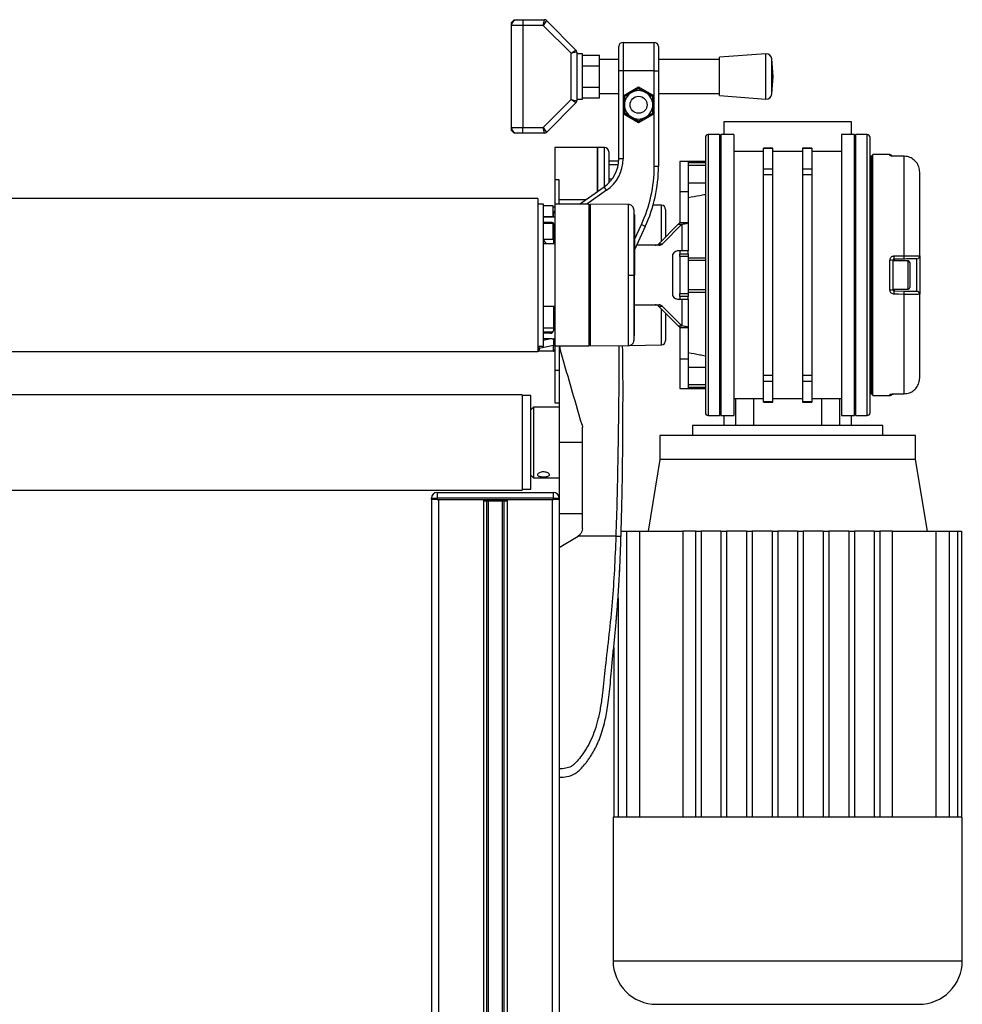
# Model space of a CAD drawing. Header units: millimetres. Extents: x 0 to 420, y 0 to 297.
# Tile 79 of 80: x 310 to 331, y 219 to 241. Entities that reach past the tile are written whole.
import ezdxf

# ---------------------------------------------------------------- set-up
doc = ezdxf.new("R2010")
doc.units = ezdxf.units.MM

msp = doc.modelspace()

# ---------------------------------------------------------------- linework, layer by layer
at = {"color": 7, "linetype": 'Continuous', "lineweight": 25}
for p, q in [((321.11101, 241.19045), (321.17384, 241.25328)), ((321.11101, 241.12763), (321.11101, 241.19045)), ((321.36231, 241.12763), (321.11101, 241.12763)), ((321.11101, 238.86596), (321.11101, 241.12763)), ((321.17384, 241.25328), (321.23666, 241.25328)), ((321.23666, 241.25328), (321.36231, 241.25328)), ((321.36231, 241.25328), (321.36231, 241.12763)), ((321.36231, 241.25328), (321.83888, 241.25328)), ((321.36231, 241.12763), (321.36231, 238.86596)), ((321.81286, 241.12763), (321.36231, 241.12763)), ((321.81286, 241.12763), (321.83888, 241.25328)), ((321.8833, 241.23487), (321.81286, 241.12763)), ((322.43032, 240.51016), (321.81286, 241.12763)), ((321.8833, 241.23487), (322.53757, 240.58061)), ((323.57935, 240.75068), (323.57935, 240.12244)), ((323.57935, 240.75068), (324.27042, 240.75068)), ((324.27042, 240.12244), (324.27042, 240.75068)), ((322.43032, 240.51016), (322.53757, 240.58061)), ((322.55597, 240.53619), (322.43032, 240.51016)), ((322.43032, 239.48342), (322.43032, 240.51016)), ((322.55597, 240.53619), (322.55597, 239.4574)), ((322.68162, 240.49939), (322.55597, 240.49939)), ((322.68162, 239.99679), (322.68162, 240.49939)), ((322.68162, 240.46832), (323.05856, 240.46832)), ((323.05856, 240.23256), (323.05856, 240.46832)), ((323.48512, 240.12244), (323.48512, 240.65645)), ((324.36465, 240.65645), (324.36465, 240.12244)), ((326.74015, 240.49939), (325.71085, 240.42086)), ((326.74015, 239.4942), (326.74015, 240.49939)), ((323.48512, 240.37374), (323.05856, 240.37374)), ((325.71085, 240.37374), (324.36465, 240.37374)), ((325.71085, 239.57273), (325.71085, 240.42086)), ((326.90451, 239.99679), (326.87499, 240.38366)), ((326.87499, 239.60992), (326.87499, 240.38366)), ((322.68162, 240.23256), (323.05856, 240.23256)), ((323.05856, 239.76103), (323.05856, 240.23256)), ((323.48512, 238.17182), (323.48512, 240.12244)), ((323.57935, 240.12244), (323.48512, 240.12244)), ((324.27042, 240.12244), (323.57935, 240.12244)), ((323.57935, 240.12244), (323.57935, 239.56804)), ((324.27042, 240.12244), (324.36465, 240.12244)), ((324.27042, 239.56804), (324.27042, 240.12244)), ((324.36465, 240.12244), (324.36465, 238.003)), ((322.68162, 239.4942), (322.68162, 239.99679)), ((326.87499, 239.60992), (326.90451, 239.99679)), ((322.68162, 239.76103), (323.05856, 239.76103)), ((323.05856, 239.52526), (323.05856, 239.76103)), ((323.05856, 239.61985), (323.48512, 239.61985)), ((323.57935, 239.56804), (323.92489, 239.76754)), ((323.92489, 239.73127), (323.61076, 239.54991)), ((323.61076, 239.54991), (323.76782, 239.64059)), ((323.76782, 239.64059), (323.92489, 239.73127)), ((323.92489, 239.76754), (323.92489, 239.73127)), ((323.92489, 239.76754), (324.27042, 239.56804)), ((324.23901, 239.54991), (323.92489, 239.73127)), ((324.36465, 239.61985), (325.71085, 239.61985)), ((321.81286, 238.86596), (322.43032, 239.48342)), ((322.53757, 239.41297), (321.8833, 238.75871)), ((322.53757, 239.41297), (322.43032, 239.48342)), ((322.43032, 239.48342), (322.55597, 239.4574)), ((322.55597, 239.4942), (322.68162, 239.4942)), ((322.68162, 239.52526), (323.05856, 239.52526)), ((323.57935, 239.56804), (323.61076, 239.54991)), ((323.57935, 239.56804), (323.57935, 239.16906)), ((323.61076, 239.36855), (323.61076, 239.54991)), ((323.61076, 239.54991), (323.61076, 239.18719)), ((323.61076, 239.18719), (323.61076, 239.36855)), ((324.27042, 239.56804), (324.23901, 239.54991)), ((324.23901, 239.54991), (324.23901, 239.36855)), ((324.23901, 239.18719), (324.23901, 239.54991)), ((324.23901, 239.36855), (324.23901, 239.18719)), ((324.27042, 239.16906), (324.27042, 239.56804)), ((325.71085, 239.57273), (326.74015, 239.4942)), ((323.61076, 239.18719), (323.57935, 239.16906)), ((323.57935, 239.16906), (323.57935, 238.17182)), ((323.92489, 238.96956), (323.57935, 239.16906)), ((323.61076, 239.18719), (323.92489, 239.00583)), ((323.92489, 239.00583), (324.23901, 239.18719)), ((324.27042, 239.16906), (323.92489, 238.96956)), ((324.23901, 239.18719), (324.08195, 239.09651)), ((324.23901, 239.18719), (324.27042, 239.16906)), ((324.27042, 238.003), (324.27042, 239.16906)), ((324.08195, 239.09651), (323.92489, 239.00583)), ((323.92489, 239.00583), (323.92489, 238.96956)), ((325.80992, 238.99161), (325.80992, 238.7089)), ((328.63701, 238.99161), (325.80992, 238.99161)), ((328.63701, 238.7089), (328.63701, 238.99161)), ((321.11101, 238.86596), (321.36231, 238.86596)), ((321.11101, 238.80313), (321.11101, 238.86596)), ((321.17384, 238.74031), (321.11101, 238.80313)), ((321.23666, 238.74031), (321.17384, 238.74031)), ((321.36231, 238.74031), (321.23666, 238.74031)), ((321.36231, 238.74031), (321.36231, 238.86596)), ((321.36231, 238.86596), (321.81286, 238.86596)), ((321.83888, 238.74031), (321.36231, 238.74031)), ((321.83888, 238.74031), (321.81286, 238.86596)), ((321.81286, 238.86596), (321.8833, 238.75871)), ((325.40156, 238.64607), (325.40156, 232.55213)), ((325.71568, 238.7089), (325.46438, 238.7089)), ((325.46438, 238.7089), (325.46438, 232.4893)), ((325.74709, 238.67748), (325.71568, 238.7089)), ((325.71568, 238.7089), (325.71568, 232.4893)), ((326.0298, 238.7089), (325.74709, 238.7089)), ((325.74709, 238.7089), (325.74709, 232.4893)), ((326.0298, 238.7089), (326.0298, 232.4893)), ((328.69983, 238.7089), (328.41712, 238.7089)), ((328.41712, 238.7089), (328.41712, 232.4893)), ((328.73124, 238.7089), (328.69983, 238.67748)), ((328.69983, 232.4893), (328.69983, 238.7089)), ((328.98254, 238.7089), (328.73124, 238.7089)), ((328.73124, 232.4893), (328.73124, 238.7089)), ((328.98254, 232.4893), (328.98254, 238.7089)), ((329.04536, 232.55213), (329.04536, 238.64607)), ((323.01393, 238.42619), (322.07157, 238.42619)), ((322.07157, 238.42619), (322.07157, 237.70629)), ((323.01393, 238.42619), (323.01393, 237.44945)), ((323.17295, 238.42342), (323.01424, 238.42619)), ((323.01424, 237.44966), (323.01424, 238.42619)), ((323.17295, 237.56089), (323.17295, 238.42342)), ((323.26554, 238.3292), (323.26554, 237.63998)), ((326.69134, 238.33195), (326.0298, 238.33195)), ((326.89238, 238.41032), (326.69134, 238.41032)), ((326.69134, 238.40685), (326.69134, 238.41032)), ((326.69134, 238.40685), (326.89238, 238.40685)), ((326.69134, 237.94672), (326.69134, 238.40685)), ((326.89238, 238.40685), (326.89238, 238.41032)), ((326.89238, 237.94672), (326.89238, 238.40685)), ((327.55455, 238.33195), (326.89238, 238.33195)), ((327.75558, 238.41032), (327.55455, 238.41032)), ((327.55455, 238.41032), (327.55455, 238.40685)), ((327.55455, 238.40685), (327.75558, 238.40685)), ((327.55455, 238.40685), (327.55455, 237.94672)), ((327.75558, 238.41032), (327.75558, 238.40685)), ((327.75558, 238.40685), (327.75558, 237.94672)), ((328.41712, 238.33195), (327.75558, 238.33195)), ((323.4832, 238.1181), (323.26554, 238.1181)), ((323.57935, 238.17182), (323.48512, 238.17182)), ((325.02462, 238.11207), (324.83614, 238.11207)), ((324.83614, 238.11207), (324.83614, 237.45185)), ((325.40156, 238.11207), (325.02462, 238.11207)), ((325.02462, 238.11207), (325.02462, 238.09133)), ((325.02462, 238.11207), (325.02462, 237.45185)), ((325.02462, 238.09133), (325.40156, 238.09133)), ((329.07678, 238.11207), (329.04536, 238.11207)), ((329.04536, 238.09133), (329.07678, 238.09133)), ((329.10819, 238.23771), (329.07678, 238.23771)), ((329.07678, 232.96048), (329.07678, 238.23771)), ((329.48568, 238.26556), (329.10819, 238.26885)), ((329.10819, 232.92935), (329.10819, 238.26885)), ((329.48568, 238.24535), (329.48568, 238.26556)), ((329.57827, 238.23079), (329.57846, 238.23158)), ((329.80258, 238.22849), (329.57859, 238.2311)), ((329.80227, 236.02728), (329.80227, 238.22816)), ((323.01424, 237.98642), (323.01393, 237.98642)), ((323.47401, 238.04289), (323.26554, 238.04289)), ((324.36465, 238.003), (324.27042, 238.003)), ((325.02462, 238.02902), (325.40156, 238.02902)), ((326.89238, 237.94672), (326.69134, 237.94672)), ((326.69134, 237.82454), (326.69134, 237.94672)), ((326.89238, 237.82454), (326.89238, 237.94672)), ((327.75558, 237.94672), (327.55455, 237.94672)), ((327.55455, 237.94672), (327.55455, 237.82454)), ((327.75558, 237.94672), (327.75558, 237.82454)), ((329.04536, 238.02902), (329.07678, 238.02902)), ((330.14479, 236.02208), (330.14479, 237.87836)), ((322.16581, 237.70629), (322.07157, 237.70629)), ((322.07157, 237.70629), (322.07157, 237.1697)), ((322.16581, 237.26965), (322.16581, 237.70629)), ((323.33676, 237.72273), (323.26554, 237.72273)), ((325.02462, 237.64089), (325.40156, 237.64089)), ((326.69134, 237.82454), (326.89238, 237.82454)), ((326.69134, 233.37366), (326.69134, 237.82454)), ((326.89238, 233.37366), (326.89238, 237.82454)), ((327.55455, 237.82454), (327.75558, 237.82454)), ((327.55455, 237.82454), (327.55455, 233.37366)), ((327.75558, 237.82454), (327.75558, 233.37366)), ((329.07678, 237.64089), (329.04536, 237.64089)), ((322.61442, 237.1697), (323.16364, 237.55427)), ((323.21769, 237.47708), (322.77872, 237.1697)), ((323.01393, 237.60947), (323.01424, 237.60947)), ((323.21769, 237.47708), (323.16364, 237.55427)), ((324.83614, 237.45185), (325.02462, 237.45185)), ((324.83614, 237.45185), (324.83614, 236.7624)), ((325.02462, 237.45185), (325.02462, 236.7624)), ((321.69463, 237.29535), (296.56495, 237.29535)), ((321.69463, 237.29535), (321.69463, 233.90285)), ((322.16581, 237.1697), (322.16581, 237.26965)), ((322.16581, 237.26965), (322.75716, 237.26965)), ((329.07678, 237.37977), (329.04536, 237.38569)), ((321.82028, 237.1697), (321.69463, 237.1697)), ((321.82028, 235.5991), (321.82028, 237.1697)), ((321.82028, 237.13829), (322.02445, 237.13829)), ((322.02445, 237.13829), (322.02445, 236.88699)), ((322.02445, 237.01182), (322.03961, 237.01209)), ((322.03961, 236.98068), (322.02445, 236.98041)), ((322.03961, 236.98068), (322.07157, 236.98068)), ((322.03961, 236.89386), (322.03961, 236.98068)), ((322.82546, 237.1697), (322.07157, 237.1697)), ((322.07157, 237.1697), (322.07157, 234.02849)), ((322.82546, 237.1697), (322.82546, 234.02849)), ((322.85687, 237.13884), (322.82546, 237.13829)), ((323.69823, 237.16209), (322.85687, 237.16943)), ((322.85687, 234.02877), (322.85687, 237.16943)), ((324.42943, 237.145), (324.24611, 237.1482)), ((324.42943, 236.35119), (324.42943, 237.145)), ((324.52202, 237.05078), (324.52202, 236.4448)), ((322.02445, 236.88699), (321.82028, 236.88699)), ((321.82028, 236.88699), (322.00875, 236.88699)), ((322.01503, 236.76135), (321.82028, 236.76135)), ((321.82028, 236.74878), (322.02445, 236.74878)), ((322.02445, 236.74878), (322.02445, 236.3844)), ((322.03961, 236.89386), (322.04345, 236.87995)), ((324.83614, 236.7624), (325.02462, 236.7624)), ((325.02462, 236.7624), (325.02462, 236.1331)), ((322.04644, 236.31529), (322.04644, 236.72993)), ((323.83065, 236.38441), (323.98494, 236.71529)), ((324.07035, 236.67546), (323.83065, 236.16143)), ((324.07035, 236.67546), (323.98494, 236.71529)), ((324.79987, 236.72572), (324.37066, 236.29176)), ((324.87952, 236.72572), (324.45031, 236.29176)), ((324.79987, 236.72572), (324.87952, 236.72572)), ((324.87952, 236.72572), (324.87952, 236.1331)), ((322.02445, 236.3844), (321.82028, 236.3844)), ((322.07157, 236.29017), (321.82028, 236.29017)), ((324.37337, 236.25875), (323.87603, 236.25875)), ((324.37066, 236.29176), (324.45031, 236.29176)), ((324.87952, 236.1331), (324.78479, 236.1331)), ((324.83614, 236.1331), (324.83614, 236.07028)), ((325.02462, 236.1331), (324.87952, 236.1331)), ((325.02462, 236.07028), (325.02462, 236.1331)), ((324.67091, 236.00746), (324.67091, 235.19074)), ((324.83614, 236.07028), (325.02462, 236.07028)), ((324.83614, 236.00746), (324.83614, 236.07028)), ((325.02462, 236.00746), (324.83614, 236.00746)), ((324.83614, 236.00746), (324.83614, 235.19074)), ((325.02462, 236.07028), (325.02462, 236.00746)), ((325.02462, 236.00746), (325.02462, 235.19074)), ((325.40156, 235.97604), (325.02462, 235.97604)), ((325.40156, 235.92127), (325.02462, 235.92127)), ((329.07678, 235.97604), (329.04536, 235.97604)), ((329.07678, 235.92127), (329.04536, 235.92127)), ((329.48568, 235.27143), (329.48568, 235.92677)), ((329.54796, 235.91905), (329.54796, 235.27915)), ((329.88721, 235.91323), (329.54796, 235.91323)), ((329.80282, 235.95437), (329.57882, 235.95046)), ((329.57882, 235.95046), (329.57882, 235.91323)), ((329.88721, 235.28497), (329.88721, 235.91323)), ((330.08306, 235.23894), (330.08306, 235.95926)), ((330.14479, 236.02208), (330.14479, 235.17612)), ((329.9249, 235.87553), (329.9249, 235.32267)), ((321.82028, 234.02849), (321.82028, 235.5991)), ((323.82201, 235.5991), (323.83065, 235.5991)), ((325.02462, 235.27692), (325.40156, 235.27692)), ((325.02462, 235.22215), (325.40156, 235.22215)), ((329.04536, 235.27692), (329.07678, 235.27692)), ((329.04536, 235.22215), (329.07678, 235.22215)), ((329.54796, 235.28497), (329.88721, 235.28497)), ((329.57882, 235.28497), (329.57882, 235.24774)), ((329.57882, 235.24774), (329.80282, 235.24383)), ((324.78479, 235.06509), (324.87952, 235.06509)), ((324.83614, 235.19074), (325.02462, 235.19074)), ((324.83614, 235.12792), (324.83614, 235.19074)), ((325.02462, 235.12792), (324.83614, 235.12792)), ((324.83614, 235.12792), (324.83614, 235.06509)), ((324.87952, 235.06509), (324.87952, 234.47247)), ((324.87952, 235.06509), (325.02462, 235.06509)), ((325.02462, 235.19074), (325.02462, 235.12792)), ((325.02462, 235.06509), (325.02462, 235.12792)), ((325.02462, 235.06509), (325.02462, 234.4358)), ((329.80227, 232.97004), (329.80227, 235.17092)), ((330.14479, 233.31984), (330.14479, 235.17612)), ((321.82028, 234.90803), (322.07157, 234.90803)), ((322.04016, 234.90803), (322.04016, 234.37403)), ((323.83065, 234.93945), (324.37337, 234.93945)), ((324.45031, 234.90643), (324.37066, 234.90643)), ((324.37066, 234.90643), (324.79987, 234.47247)), ((324.42943, 234.0532), (324.42943, 234.84701)), ((324.45031, 234.90643), (324.87952, 234.47247)), ((324.52202, 234.75339), (324.52202, 234.14742)), ((321.82028, 234.43138), (322.04016, 234.42946)), ((324.79987, 234.47247), (324.87952, 234.47247)), ((324.83614, 234.4358), (325.02462, 234.4358)), ((324.83614, 234.4358), (324.83614, 233.74635)), ((325.02462, 234.4358), (325.02462, 233.74635)), ((322.02684, 234.33535), (321.82028, 234.33715)), ((321.9878, 234.31208), (321.82028, 234.31647)), ((321.97734, 234.3112), (321.82028, 234.3112)), ((322.00875, 234.18556), (321.82028, 234.18556)), ((321.82028, 234.159), (321.94755, 234.18556)), ((322.01488, 234.32365), (322.01448, 234.32389)), ((321.69463, 234.02849), (321.82028, 234.02849)), ((321.70947, 233.92358), (321.69463, 233.92395)), ((322.03961, 233.91567), (321.69463, 233.92169)), ((321.72414, 234.02849), (321.7254, 234.02104)), ((322.04126, 234.0423), (321.72494, 233.97629)), ((321.72494, 233.97629), (321.72494, 233.96541)), ((322.03961, 233.91733), (322.04126, 233.91735)), ((322.04126, 233.91735), (322.04126, 234.0423)), ((322.82546, 234.02849), (322.07157, 234.02849)), ((322.07157, 234.02849), (322.07157, 233.49191)), ((322.16581, 234.02849), (322.16581, 231.89247)), ((322.17215, 234.02849), (322.17824, 233.98563)), ((322.82546, 234.05991), (322.85687, 234.05936)), ((322.85687, 234.02877), (323.69822, 234.03611)), ((323.7215, 234.04084), (324.42943, 234.0532)), ((321.69463, 233.90285), (296.56495, 233.90285)), ((324.83614, 233.74635), (325.02462, 233.74635)), ((324.83614, 233.74635), (324.83614, 233.08613)), ((325.02462, 233.74635), (325.02462, 233.08613)), ((329.07678, 233.81843), (329.04536, 233.81251)), ((322.07157, 233.49191), (322.07157, 232.77201)), ((322.07157, 233.49191), (322.16581, 233.49191)), ((325.02462, 233.55731), (325.40156, 233.55731)), ((329.07678, 233.55731), (329.04536, 233.55731)), ((326.89238, 233.37366), (326.69134, 233.37366)), ((326.69134, 233.25148), (326.69134, 233.37366)), ((326.89238, 233.25148), (326.89238, 233.37366)), ((327.75558, 233.37366), (327.55455, 233.37366)), ((327.55455, 233.37366), (327.55455, 233.25148)), ((327.75558, 233.37366), (327.75558, 233.25148)), ((324.83614, 233.08613), (325.02462, 233.08613)), ((325.40156, 233.16918), (325.02462, 233.16918)), ((325.40156, 233.10687), (325.02462, 233.10687)), ((325.02462, 233.10687), (325.02462, 233.08613)), ((325.02462, 233.08613), (325.40156, 233.08613)), ((326.69134, 233.25148), (326.89238, 233.25148)), ((326.69134, 232.79135), (326.69134, 233.25148)), ((326.89238, 232.79135), (326.89238, 233.25148)), ((327.55455, 233.25148), (327.75558, 233.25148)), ((327.55455, 233.25148), (327.55455, 232.79135)), ((327.75558, 233.25148), (327.75558, 232.79135)), ((329.07678, 233.16918), (329.04536, 233.16918)), ((329.07678, 233.10687), (329.04536, 233.10687)), ((329.04536, 233.08613), (329.07678, 233.08613)), ((321.34909, 232.95106), (296.91049, 232.95106)), ((321.34909, 232.95106), (321.34909, 230.83389)), ((321.53757, 232.92907), (321.34909, 232.92907)), ((321.53757, 231.4954), (321.53757, 232.92907)), ((326.0298, 232.86625), (326.69134, 232.86625)), ((326.07402, 232.26942), (326.07402, 232.86625)), ((326.46957, 232.86625), (326.46957, 232.26942)), ((326.89238, 232.86625), (327.55455, 232.86625)), ((327.75558, 232.86625), (328.41712, 232.86625)), ((327.97735, 232.26942), (327.97735, 232.86625)), ((328.3729, 232.86625), (328.3729, 232.26942)), ((329.07678, 232.96048), (329.10819, 232.96048)), ((329.10819, 232.92935), (329.48568, 232.93264)), ((329.48568, 232.93264), (329.48568, 232.95285)), ((329.57847, 232.96662), (329.57827, 232.96741)), ((329.57859, 232.9671), (329.80233, 232.96971)), ((329.80246, 232.96971), (329.80258, 232.96971)), ((321.60039, 232.67777), (321.53757, 232.61495)), ((322.16581, 232.67777), (321.60039, 232.67777)), ((321.60039, 232.67777), (321.60039, 231.10717)), ((322.07157, 232.77201), (322.16581, 232.77201)), ((326.89238, 232.79135), (326.69134, 232.79135)), ((326.69134, 232.78788), (326.69134, 232.79135)), ((326.69134, 232.78788), (326.89238, 232.78788)), ((326.89238, 232.78788), (326.89238, 232.79135)), ((327.75558, 232.79135), (327.55455, 232.79135)), ((327.55455, 232.79135), (327.55455, 232.78788)), ((327.55455, 232.78788), (327.75558, 232.78788)), ((327.75558, 232.79135), (327.75558, 232.78788)), ((325.46438, 232.4893), (325.71568, 232.4893)), ((325.71568, 232.4893), (325.74709, 232.52071)), ((325.74709, 232.4893), (326.0298, 232.4893)), ((325.80992, 232.4893), (325.80992, 232.26942)), ((328.41712, 232.4893), (328.69983, 232.4893)), ((328.63701, 232.26942), (328.63701, 232.4893)), ((328.69983, 232.52071), (328.73124, 232.4893)), ((328.73124, 232.4893), (328.98254, 232.4893)), ((322.67256, 232.28105), (322.68002, 232.22856)), ((325.11885, 232.26942), (325.11885, 232.04953)), ((329.32807, 232.26942), (325.11885, 232.26942)), ((329.32807, 232.04953), (329.32807, 232.26942)), ((324.39637, 232.04953), (324.39637, 231.51553)), ((330.05055, 232.04953), (324.39637, 232.04953)), ((330.05055, 231.51553), (330.05055, 232.04953)), ((322.16581, 231.89247), (322.16581, 230.66112)), ((322.68002, 231.89247), (322.16581, 231.89247)), ((321.53757, 230.85587), (321.53757, 231.4954)), ((324.39637, 231.51553), (324.13251, 229.93236)), ((330.05055, 231.51553), (324.39637, 231.51553)), ((330.31441, 229.93236), (330.05055, 231.51553)), ((321.53757, 231.16999), (321.60039, 231.10717)), ((321.60039, 231.10717), (322.16581, 231.10717)), ((296.91049, 230.83389), (321.34909, 230.83389)), ((319.33872, 230.66112), (319.46437, 230.66112)), ((319.33872, 230.62971), (319.33872, 230.66112)), ((319.46437, 230.78677), (319.46437, 230.66112)), ((319.46437, 230.78677), (322.04016, 230.78677)), ((322.04016, 230.66112), (319.46437, 230.66112)), ((319.46437, 230.66112), (319.46437, 230.62971)), ((321.34909, 230.85587), (321.53757, 230.85587)), ((322.04016, 230.66112), (322.04016, 230.78677)), ((322.04016, 230.62971), (322.04016, 230.66112)), ((322.04016, 230.66112), (322.16581, 230.66112)), ((322.16581, 230.66112), (322.16581, 230.62971)), ((319.33872, 230.62971), (319.33872, 202.98707)), ((319.46437, 230.62971), (319.33872, 230.62971)), ((319.46437, 230.62971), (322.04016, 230.62971)), ((319.49578, 230.62971), (319.49578, 202.98707)), ((319.49578, 230.62971), (320.49154, 230.62971)), ((320.49154, 230.62971), (320.49154, 202.98707)), ((320.55965, 230.59829), (320.55965, 202.98707)), ((320.59571, 230.59829), (320.59571, 202.98707)), ((320.64888, 230.59829), (320.66858, 230.59829)), ((320.67347, 230.59829), (320.67347, 230.62971)), ((320.78907, 230.59829), (320.78907, 230.62971)), ((320.79396, 230.59829), (320.80169, 230.59829)), ((320.90882, 230.59829), (320.90882, 202.98707)), ((320.94488, 230.59829), (320.94488, 202.98707)), ((321.01298, 230.62971), (321.01298, 202.98707)), ((321.01298, 230.62971), (322.00875, 230.62971)), ((322.00875, 230.62971), (322.00875, 202.98707)), ((322.16581, 230.62971), (322.04016, 230.62971)), ((322.16581, 230.62971), (322.16581, 202.98707)), ((322.16581, 230.32187), (322.68002, 230.32187)), ((322.16581, 229.56798), (322.58363, 229.81927)), ((322.58363, 229.81927), (322.58869, 229.82232)), ((323.42087, 229.81927), (322.58363, 229.81927)), ((323.53886, 229.93236), (323.65297, 229.93236)), ((323.65297, 229.93236), (323.94334, 229.93236)), ((323.65297, 229.93236), (323.65297, 223.59968)), ((323.94334, 229.93236), (324.90288, 229.93236)), ((323.94334, 229.93236), (323.94334, 223.59968)), ((325.18168, 229.93236), (324.90288, 229.93236)), ((324.90288, 229.93236), (324.90288, 223.59968)), ((325.18168, 229.93236), (325.30732, 229.93236)), ((325.18168, 229.93236), (325.18168, 223.59968)), ((325.30732, 229.93236), (325.30732, 223.59968)), ((325.74709, 229.93236), (325.30732, 229.93236)), ((325.74709, 229.93236), (325.87274, 229.93236)), ((325.74709, 229.93236), (325.74709, 223.59968)), ((325.87274, 229.93236), (325.87274, 223.59968)), ((326.31251, 229.93236), (325.87274, 229.93236)), ((326.31251, 229.93236), (326.31251, 223.59968)), ((326.31251, 229.93236), (326.43816, 229.93236)), ((326.43816, 229.93236), (326.43816, 223.59968)), ((326.87793, 229.93236), (326.43816, 229.93236)), ((326.87793, 229.93236), (327.00358, 229.93236)), ((326.87793, 229.93236), (326.87793, 223.59968)), ((327.00358, 229.93236), (327.00358, 223.59968)), ((327.44335, 229.93236), (327.00358, 229.93236)), ((327.44335, 229.93236), (327.56899, 229.93236)), ((327.44335, 229.93236), (327.44335, 223.59968)), ((327.56899, 229.93236), (327.56899, 223.59968)), ((328.00876, 229.93236), (327.56899, 229.93236)), ((328.00876, 229.93236), (328.00876, 223.59968)), ((328.00876, 229.93236), (328.13441, 229.93236)), ((328.13441, 229.93236), (328.13441, 223.59968)), ((328.57418, 229.93236), (328.13441, 229.93236)), ((328.57418, 229.93236), (328.57418, 223.59968)), ((328.57418, 229.93236), (328.69983, 229.93236)), ((328.69983, 229.93236), (328.69983, 223.59968)), ((329.1396, 229.93236), (328.69983, 229.93236)), ((329.1396, 229.93236), (329.26525, 229.93236)), ((329.1396, 229.93236), (329.1396, 223.59968)), ((329.26525, 229.93236), (329.26525, 223.59968)), ((329.54404, 229.93236), (329.26525, 229.93236)), ((329.54404, 223.59968), (329.54404, 229.93236)), ((329.54404, 229.93236), (330.50358, 229.93236)), ((330.50358, 229.93236), (330.50358, 223.59968)), ((330.50358, 229.93236), (330.79395, 229.93236)), ((330.79395, 229.93236), (330.79395, 223.59968)), ((330.79395, 229.93236), (330.97823, 229.93236)), ((330.97823, 229.93236), (330.97823, 223.59968)), ((330.97823, 229.93236), (331.07167, 229.93236)), ((331.07167, 229.93236), (331.07167, 223.59968)), ((322.16581, 229.56798), (322.16581, 224.66769)), ((323.49921, 228.96255), (323.50625, 229.10078)), ((323.48092, 228.63742), (323.48281, 228.66147)), ((323.46262, 228.35207), (323.46911, 228.45178)), ((323.4687, 228.44539), (323.4687, 223.59968)), ((323.37526, 227.35686), (323.37526, 223.59968)), ((323.09483, 225.4311), (323.16931, 225.68043)), ((323.35977, 223.59968), (323.35977, 220.41921)), ((323.37526, 223.59968), (323.35977, 223.59968)), ((323.4687, 223.59968), (323.37526, 223.59968)), ((323.65297, 223.59968), (323.4687, 223.59968)), ((323.94334, 223.59968), (323.65297, 223.59968)), ((325.18168, 223.59968), (323.94334, 223.59968)), ((325.74709, 223.59968), (325.18168, 223.59968)), ((326.31251, 223.59968), (325.74709, 223.59968)), ((326.87793, 223.59968), (326.31251, 223.59968)), ((327.56899, 223.59968), (326.87793, 223.59968)), ((328.13441, 223.59968), (327.56899, 223.59968)), ((328.69983, 223.59968), (328.13441, 223.59968)), ((329.26525, 223.59968), (328.69983, 223.59968)), ((330.50358, 223.59968), (329.26525, 223.59968)), ((330.79395, 223.59968), (330.50358, 223.59968)), ((330.97823, 223.59968), (330.79395, 223.59968)), ((331.07167, 223.59968), (330.97823, 223.59968)), ((331.08715, 223.59968), (331.07167, 223.59968)), ((331.08715, 220.41921), (331.08715, 223.59968)), ((323.35977, 220.41921), (327.22346, 220.41921)), ((327.22346, 220.41921), (331.08715, 220.41921))]:
    msp.add_line(p, q, dxfattribs=at)
at = {"color": 7, "linetype": 'Continuous', "lineweight": 25, "flags": 128}
for points in [[(329.80227, 238.22816), (329.67665, 238.22963), (329.57827, 238.23079)], [(329.57846, 238.23158), (329.57852, 238.23148), (329.57859, 238.23109)], [(329.80227, 238.22816), (329.80251, 238.22888), (329.80258, 238.22849)], [(322.02445, 237.10614), (322.02514, 237.10616), (322.07157, 237.10688), (322.02445, 237.10614)], [(329.57827, 236.02327), (329.70389, 236.02552), (329.80227, 236.02728)], [(323.69816, 235.59906), (323.72088, 235.59907), (323.74282, 235.59907), (323.76324, 235.59908), (323.78148, 235.59908), (323.79693, 235.59909), (323.80908, 235.59909), (323.81754, 235.5991), (323.82201, 235.5991)], [(329.80227, 235.17092), (329.67665, 235.17317), (329.57827, 235.17493)], [(329.57827, 232.96741), (329.70389, 232.96889), (329.80227, 232.97004)], [(329.57859, 232.9671), (329.57852, 232.96671), (329.57847, 232.96662)], [(329.80258, 232.96971), (329.80251, 232.96932), (329.80227, 232.97004)], [(323.49979, 228.96257), (323.4998, 228.96257), (323.4998, 228.96256)], [(323.4998, 228.96255), (323.4998, 228.96256), (323.49979, 228.96256)]]:
    msp.add_lwpolyline(points, dxfattribs=at)
at = {"color": 7, "linetype": 'Continuous', "lineweight": 25}
msp.add_circle((323.92489, 239.36855), 0.18847, dxfattribs=at)
for centre, radius, start, end in [((321.23666, 241.12763), 0.12565, 90, 180), ((321.83888, 241.19045), 0.06282, 45, 90), ((323.57935, 240.65645), 0.09424, 90, 180), ((324.27042, 240.65645), 0.09424, 0, 90), ((322.49314, 240.53619), 0.06282, 0, 45), ((326.74971, 240.3741), 0.12565, 4.362914, 94.362914), ((323.92489, 239.36855), 0.31412, 120, 180), ((323.92489, 239.36855), 0.31412, 60, 120), ((323.92489, 239.36855), 0.31412, 0, 60), ((326.74971, 239.61948), 0.12565, 265.637086, 355.637086), ((322.49314, 239.4574), 0.06282, 315, 0), ((323.92489, 239.36855), 0.31412, 180, 240), ((323.92489, 239.36855), 0.31412, 300, 0), ((323.92489, 239.36855), 0.31412, 240, 300), ((321.23666, 238.86596), 0.12565, 180, 270), ((321.83888, 238.80313), 0.06282, 270, 315), ((325.46438, 238.64607), 0.06282, 90, 180), ((328.98254, 238.64607), 0.06282, 0, 90), ((323.1713, 238.3292), 0.09424, 0, 89), ((322.73123, 238.17182), 0.75389, 305, 0), ((322.73123, 238.17182), 0.84813, 305, 0), ((329.48513, 238.20274), 0.06282, 30.228465, 89.5), ((329.48515, 238.18216), 0.06319, 62.086988, 89.516), ((321.22345, 238.003), 3.04697, 335, 0), ((321.22345, 238.003), 3.14121, 335, 0), ((322.48967, 236.99638), 0.45033, 178.001617, 181.998383), ((322.04016, 236.98068), 0.03141, 0, 91), ((324.42779, 237.05078), 0.09424, 0, 89), ((322.00875, 236.72993), 0.15706, 66.421822, 90), ((322.01503, 236.72993), 0.03141, 0, 90), ((321.99045, 236.85475), 0.06282, 38.505574, 57.229606), ((320.4029, 238.9499), 2.62796, 308.233254, 308.521618), ((321.75745, 236.25247), 0.12565, 17.457603, 60), ((321.98362, 236.31529), 0.06282, 336.421822, 360), ((324.29281, 236.36703), 0.10828, 270.482371, 315.964056), ((324.37246, 236.36703), 0.10828, 270.482371, 315.964056), ((324.79098, 236.01307), 0.1202, 92.952141, 182.675337), ((329.50092, 235.79465), 0.133, 69.288132, 96.578748), ((327.9412, 235.97454), 1.6378, 359.15764, 1.705105), ((328.16671, 235.97853), 1.63629, 359.154074, 1.707464), ((329.88721, 235.87553), 0.03769, 0, 90), ((330.08196, 236.02208), 0.06282, 271, 0), ((329.50092, 235.40355), 0.133, 263.421252, 290.711868), ((327.9412, 235.22366), 1.6378, 358.294895, 0.84236), ((328.16671, 235.21967), 1.63629, 358.292536, 0.845926), ((329.88721, 235.32267), 0.03769, 270, 0), ((330.08196, 235.17612), 0.06282, 0, 89), ((324.79098, 235.18513), 0.1202, 177.324663, 267.047859), ((324.29281, 234.83117), 0.10828, 44.035944, 89.517629), ((324.37246, 234.83117), 0.10828, 44.035944, 89.517629), ((321.97734, 234.37403), 0.06282, 270, 0), ((322.01675, 234.33204), 0.0346, 173.871201, 215.012962), ((322.00875, 234.34262), 0.15706, 270, 293.578178), ((321.9899, 234.34345), 0.03141, 318.307596, 345.161575), ((324.42779, 234.14742), 0.09424, 271, 0), ((321.71807, 233.97437), 0.04724, 81.082524, 119.761892), ((321.71806, 233.94022), 0.03673, 79.201074, 129.646636), ((321.71806, 233.92933), 0.03673, 79.201074, 129.646636), ((322.04016, 233.94708), 0.03141, 269, 0), ((322.04814, 234.07838), 0.03673, 259.201074, 309.646636), ((329.48513, 232.99546), 0.06282, 270.5, 329.656256), ((329.48515, 233.01604), 0.06319, 270.483929, 298.017591), ((325.46438, 232.55213), 0.06282, 180, 270), ((328.98254, 232.55213), 0.06282, 270, 0), ((319.46437, 230.66112), 0.12565, 90, 180), ((322.04016, 230.66112), 0.12565, 0, 90), ((324.3257, 220.41921), 0.96592, 180, 270), ((330.12123, 220.41921), 0.96592, 270, 0)]:
    msp.add_arc(centre, radius, start, end, dxfattribs=at)
for centre, major_axis, ratio, start_param, end_param in [((322.04016, 234.20259), (-0.00642, 0.64044), 0.00082193, 1.59255895, 1.82376246), ((343.61591, 236.68074), (77.11373, -0.5664), 0.03946155, 4.42463256, 4.42909478), ((321.72604, 234.13704), (0.00642, 0.64311), 0.0008151, 4.45976438, 4.53102055), ((322.04016, 237.05735), (0.00055, 3.14168), 0.00001526, 3.10907241, 3.14159239)]:
    msp.add_ellipse(centre, major_axis=major_axis, ratio=ratio, start_param=start_param, end_param=end_param, dxfattribs=at)
for points, knots in [([(323.92489, 239.73127), (323.92694, 239.73008), (323.97871, 239.70019), (324.03137, 239.66979), (324.08195, 239.64059)], [0, 0, 0, 0, 0.03966261, 1, 1, 1, 1]), ([(324.08195, 239.64059), (324.12247, 239.61719), (324.17516, 239.58677), (324.22703, 239.55682), (324.23901, 239.54991)], [0, 0, 0, 0, 0.76914426, 1, 1, 1, 1]), ([(323.76782, 239.09651), (323.71725, 239.12571), (323.66459, 239.15612), (323.61282, 239.18601), (323.61076, 239.18719)], [0, 0, 0, 0, 0.96033739, 1, 1, 1, 1]), ([(323.92489, 239.00583), (323.91291, 239.01275), (323.86104, 239.04269), (323.80835, 239.07312), (323.76782, 239.09651)], [0, 0, 0, 0, 0.23085574, 1, 1, 1, 1]), ([(329.57827, 238.23079), (329.56777, 238.23108), (329.54671, 238.23167), (329.51894, 238.23459), (329.49804, 238.23843), (329.48719, 238.24225), (329.4861, 238.24448), (329.48568, 238.24535)], [0, 0, 0, 0, 0.21190404, 0.42486415, 0.64104474, 0.86118213, 1, 1, 1, 1]), ([(329.56111, 238.23226), (329.55668, 238.23243), (329.54407, 238.2329), (329.52801, 238.23477), (329.51672, 238.23659), (329.51237, 238.23776), (329.51275, 238.23763), (329.51284, 238.2376)], [0, 0, 0, 0, 0.17693847, 0.50463871, 0.77079622, 0.94793229, 1, 1, 1, 1]), ([(329.57844, 238.23164), (329.57722, 238.23164), (329.57127, 238.23161), (329.56561, 238.23197), (329.56111, 238.23226)], [0, 0, 0, 0, 0.20589298, 1, 1, 1, 1]), ([(330.14479, 237.87836), (330.14087, 237.91813), (330.13304, 237.99774), (330.07185, 238.10361), (329.98211, 238.18265), (329.88628, 238.22224), (329.8248, 238.22657), (329.80227, 238.22816)], [0, 0, 0, 0, 0.21982892, 0.43999401, 0.65884934, 0.87496666, 1, 1, 1, 1]), ([(325.02462, 237.31613), (325.10931, 237.33144), (325.23384, 237.35394), (325.36092, 237.37799), (325.40156, 237.38569)], [0, 0, 0, 0, 0.68016834, 1, 1, 1, 1]), ([(323.69816, 235.59906), (323.69818, 235.68568), (323.69821, 235.86143), (323.69822, 236.1165), (323.69814, 236.35915), (323.69818, 236.57812), (323.69821, 236.77121), (323.69811, 236.92927), (323.69822, 237.05147), (323.69818, 237.12678), (323.69817, 237.16171), (323.69818, 237.15849), (323.69819, 237.15746)], [0, 0, 0, 0, 0.1058464, 0.21476226, 0.32060969, 0.42952668, 0.53537443, 0.64429166, 0.75014055, 0.85905906, 0.95517315, 1, 1, 1, 1]), ([(323.82237, 237.04549), (323.82229, 237.04659), (323.82194, 237.05168), (323.819, 237.07064), (323.8071, 237.10243), (323.77739, 237.1364), (323.73868, 237.1584), (323.71109, 237.16005), (323.69862, 237.1608)], [0, 0, 0, 0, 0.01847736, 0.08582144, 0.30546512, 0.55831355, 0.80021053, 1, 1, 1, 1]), ([(323.83065, 236.94075), (323.82957, 236.95916), (323.8274, 236.99601), (323.82372, 237.03276), (323.82188, 237.05115)], [0, 0, 0, 0, 0.49937363, 1, 1, 1, 1]), ([(323.82203, 237.04547), (323.82203, 237.04643), (323.82201, 237.04948), (323.82203, 237.01755), (323.82203, 236.94726), (323.82197, 236.83502), (323.82203, 236.68752), (323.82203, 236.50963), (323.82201, 236.30542), (323.82207, 236.08155), (323.82199, 235.84373), (323.822, 235.68064), (323.82201, 235.5991)], [0, 0, 0, 0, 0.04519697, 0.14229069, 0.24951199, 0.35673221, 0.46395128, 0.57117195, 0.6783794, 0.78558802, 0.8927954, 1, 1, 1, 1]), ([(323.83065, 236.93352), (323.83065, 236.93471), (323.83065, 236.93811), (323.83065, 236.881), (323.83065, 236.76644), (323.83065, 236.60085), (323.83065, 236.39089), (323.83065, 236.1472), (323.83065, 235.87936), (323.83065, 235.69245), (323.83065, 235.5991)], [0, 0, 0, 0, 0.07182898, 0.20468157, 0.3367394, 0.46949014, 0.60201668, 0.73437542, 0.8673414, 1, 1, 1, 1]), ([(329.48568, 235.92677), (329.48674, 235.9377), (329.48884, 235.95951), (329.50527, 235.98856), (329.52948, 236.01044), (329.5555, 236.02151), (329.57221, 236.0228), (329.57827, 236.02327)], [0, 0, 0, 0, 0.22191221, 0.44275024, 0.6617521, 0.8773894, 1, 1, 1, 1]), ([(329.57882, 235.95046), (329.5768, 235.95031), (329.57118, 235.94988), (329.56247, 235.94623), (329.55446, 235.93912), (329.54902, 235.92973), (329.54831, 235.92261), (329.54796, 235.91905)], [0, 0, 0, 0, 0.11947659, 0.33202034, 0.55185939, 0.77576469, 1, 1, 1, 1]), ([(329.80227, 236.02728), (329.84076, 236.02774), (329.91768, 236.02865), (330.01987, 236.02856), (330.0973, 236.02724), (330.13879, 236.02493), (330.14307, 236.02289), (330.14479, 236.02208)], [0, 0, 0, 0, 0.21287359, 0.42546251, 0.63920635, 0.85549824, 1, 1, 1, 1]), ([(330.08306, 235.95926), (330.08166, 235.95924), (330.07816, 235.95918), (330.04425, 235.95858), (329.98091, 235.95748), (329.8973, 235.95602), (329.83431, 235.95492), (329.80282, 235.95437)], [0, 0, 0, 0, 0.14488136, 0.36155244, 0.57533965, 0.78764269, 1, 1, 1, 1]), ([(323.69819, 234.0405), (323.69818, 234.03951), (323.69817, 234.03621), (323.69818, 234.07047), (323.69822, 234.14573), (323.69812, 234.26627), (323.69821, 234.42527), (323.69819, 234.61617), (323.69814, 234.83679), (323.69822, 235.07696), (323.69821, 235.33418), (323.69818, 235.50993), (323.69816, 235.59906)], [0, 0, 0, 0, 0.04254763, 0.14094275, 0.24679549, 0.35571793, 0.46156949, 0.57049069, 0.67634193, 0.78526289, 0.8910974, 1, 1, 1, 1]), ([(323.82201, 235.5991), (323.822, 235.51756), (323.82199, 235.35447), (323.82207, 235.11665), (323.82201, 234.89278), (323.82203, 234.68856), (323.82203, 234.51067), (323.82197, 234.36318), (323.82203, 234.25093), (323.82203, 234.18069), (323.82201, 234.14885), (323.82203, 234.15179), (323.82203, 234.1527)], [0, 0, 0, 0, 0.10740972, 0.21482222, 0.32223596, 0.42964854, 0.53707435, 0.64449857, 0.75192392, 0.85935037, 0.95662987, 1, 1, 1, 1]), ([(323.83065, 234.26468), (323.83065, 234.26349), (323.83065, 234.26009), (323.83065, 234.3172), (323.83065, 234.43176), (323.83065, 234.59735), (323.83065, 234.8073), (323.83065, 235.051), (323.83065, 235.31883), (323.83065, 235.50575), (323.83065, 235.5991)], [0, 0, 0, 0, 0.07180829, 0.20466384, 0.33672462, 0.46947832, 0.6020078, 0.7343695, 0.86733844, 1, 1, 1, 1]), ([(329.57827, 235.17493), (329.56777, 235.17617), (329.54671, 235.17867), (329.51894, 235.1956), (329.49804, 235.22017), (329.48719, 235.24698), (329.4861, 235.26461), (329.48568, 235.27143)], [0, 0, 0, 0, 0.21190404, 0.42486415, 0.64104474, 0.86118213, 1, 1, 1, 1]), ([(329.54796, 235.27915), (329.5481, 235.27693), (329.54846, 235.27116), (329.55207, 235.26249), (329.55898, 235.25453), (329.56821, 235.24898), (329.57531, 235.24815), (329.57882, 235.24774)], [0, 0, 0, 0, 0.14001619, 0.36327889, 0.58147636, 0.79302006, 1, 1, 1, 1]), ([(329.80282, 235.24383), (329.82125, 235.24351), (329.87158, 235.24263), (329.95002, 235.24126), (330.02344, 235.23998), (330.07346, 235.23911), (330.07986, 235.23899), (330.08306, 235.23894)], [0, 0, 0, 0, 0.1247127, 0.34042654, 0.55918865, 0.77962349, 1, 1, 1, 1]), ([(330.14479, 235.17612), (330.14087, 235.17491), (330.13304, 235.17247), (330.07185, 235.17031), (329.98211, 235.16946), (329.88628, 235.16984), (329.8248, 235.17063), (329.80227, 235.17092)], [0, 0, 0, 0, 0.219828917, 0.439994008, 0.658849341, 0.874966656, 1, 1, 1, 1]), ([(323.69878, 234.03699), (323.71325, 234.03829), (323.74023, 234.04071), (323.77305, 234.05994), (323.79563, 234.08208), (323.80971, 234.1044), (323.81749, 234.12433), (323.82118, 234.14021), (323.82205, 234.14915), (323.82239, 234.15269)], [0, 0, 0, 0, 0.23161094, 0.43175805, 0.59816768, 0.7386349, 0.85377264, 0.94214638, 1, 1, 1, 1]), ([(323.82188, 234.14705), (323.82372, 234.16544), (323.8274, 234.20219), (323.82957, 234.23904), (323.83065, 234.25745)], [0, 0, 0, 0, 0.50056851, 1, 1, 1, 1]), ([(321.72494, 233.96541), (321.72429, 233.95797), (321.72296, 233.94275), (321.71404, 233.93007), (321.70947, 233.92358)], [0, 0, 0, 0, 0.48856925, 1, 1, 1, 1]), ([(322.04126, 233.91735), (322.0443, 233.91771), (322.05038, 233.91843), (322.0584, 233.92257), (322.06518, 233.92868), (322.07024, 233.93729), (322.07156, 233.94419), (322.07157, 233.94797), (322.07157, 233.94805)], [0, 0, 0, 0, 0.16794276, 0.33530291, 0.51644874, 0.7333953, 0.99473785, 1, 1, 1, 1]), ([(322.67256, 232.28105), (322.58964, 232.567), (322.42365, 233.13936), (322.26009, 233.70339), (322.17824, 233.98563)], [0, 0, 0, 0, 0.49959655, 1, 1, 1, 1]), ([(323.48478, 234.03425), (323.48595, 233.97029), (323.49193, 233.6433), (323.48471, 233.05286), (323.4759, 232.2543), (323.46256, 231.44793), (323.44593, 230.6351), (323.42922, 230.09116), (323.42087, 229.81927)], [0, 0, 0, 0, 0.04641278, 0.23730468, 0.42825619, 0.61903258, 0.80957408, 1, 1, 1, 1]), ([(323.5355, 229.81511), (323.54109, 229.99943), (323.55252, 230.37613), (323.56386, 230.94873), (323.57196, 231.52647), (323.57623, 232.0283), (323.5784, 232.45561), (323.57927, 232.79674), (323.57946, 233.13564), (323.57877, 233.48592), (323.57575, 233.77416), (323.57222, 233.96301), (323.57084, 234.01942), (323.57045, 234.035)], [0, 0, 0, 0, 0.12877829, 0.26319364, 0.40094196, 0.53511692, 0.61863571, 0.70566233, 0.77953251, 0.8627463, 0.95902403, 0.98868437, 1, 1, 1, 1]), ([(325.02462, 233.88207), (325.10931, 233.86676), (325.23384, 233.84426), (325.36092, 233.8202), (325.40156, 233.81251)], [0, 0, 0, 0, 0.68016834, 1, 1, 1, 1]), ([(329.80227, 232.97004), (329.84076, 232.97427), (329.91768, 232.98271), (330.01987, 233.04286), (330.0973, 233.13081), (330.13879, 233.2287), (330.14307, 233.29377), (330.14479, 233.31984)], [0, 0, 0, 0, 0.21287359, 0.42546251, 0.63920635, 0.85549824, 1, 1, 1, 1]), ([(329.48568, 232.95285), (329.48674, 232.95425), (329.48884, 232.95705), (329.50527, 232.96137), (329.52948, 232.96493), (329.5555, 232.96693), (329.57221, 232.96728), (329.57827, 232.96741)], [0, 0, 0, 0, 0.22191221, 0.44275024, 0.6617521, 0.8773894, 1, 1, 1, 1]), ([(329.51258, 232.96051), (329.5127, 232.96055), (329.513, 232.96064), (329.51766, 232.96175), (329.52806, 232.96341), (329.54223, 232.96509), (329.5537, 232.96561), (329.55797, 232.9658)], [0, 0, 0, 0, 0.10169302, 0.27100647, 0.51535631, 0.81957296, 1, 1, 1, 1]), ([(329.55797, 232.9658), (329.56208, 232.96609), (329.56869, 232.96655), (329.57578, 232.96649), (329.57846, 232.96646)], [0, 0, 0, 0, 0.62158321, 1, 1, 1, 1]), ([(322.68002, 229.98383), (322.68002, 230.17117), (322.68002, 230.54629), (322.68002, 231.10854), (322.68002, 231.67021), (322.68002, 232.04233), (322.68002, 232.22856)], [0, 0, 0, 0, 0.24865667, 0.49787981, 0.74870525, 1, 1, 1, 1]), ([(321.68834, 231.17661), (321.68978, 231.18288), (321.69266, 231.19544), (321.71505, 231.21473), (321.74818, 231.23068), (321.78987, 231.24047), (321.8348, 231.24199), (321.87783, 231.23508), (321.9145, 231.22118), (321.9409, 231.20277), (321.95376, 231.18301), (321.95157, 231.1649), (321.9349, 231.15034), (321.90551, 231.14), (321.86636, 231.13395), (321.82198, 231.13191), (321.77771, 231.13366), (321.73823, 231.13929), (321.7079, 231.14924), (321.69092, 231.16218), (321.6891, 231.17237), (321.68834, 231.17661)], [0, 0, 0, 0, 0.05317688, 0.10633615, 0.15995495, 0.21390305, 0.2673428, 0.3202276, 0.37337634, 0.42719221, 0.4810472, 0.53425887, 0.58714955, 0.64051842, 0.69444472, 0.74813707, 0.80115093, 0.8541076, 0.90770795, 0.96165812, 1, 1, 1, 1]), ([(320.49674, 230.59829), (320.50625, 230.59829), (320.53238, 230.59829), (320.59534, 230.59829), (320.64672, 230.59829), (320.67347, 230.59829)], [0, 0, 0, 0, 0.21495108, 0.59130193, 1, 1, 1, 1]), ([(320.67347, 230.59829), (320.69512, 230.59829), (320.73373, 230.59829), (320.77218, 230.59829), (320.78907, 230.59829)], [0, 0, 0, 0, 0.560608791, 1, 1, 1, 1]), ([(320.78907, 230.59829), (320.82107, 230.59829), (320.88254, 230.59829), (320.95409, 230.59829), (321.00163, 230.59829), (321.01525, 230.59829), (321.02227, 230.59829)], [0, 0, 0, 0, 0.29393521, 0.56456169, 0.77573173, 1, 1, 1, 1]), ([(323.42087, 229.81927), (323.41108, 229.5693), (323.3921, 229.08507), (323.34234, 228.3602), (323.27226, 227.64374), (323.2004, 227.0655), (323.15716, 226.63049), (323.12732, 226.33891), (323.08669, 226.05076), (323.03186, 225.77749), (322.96187, 225.53012), (322.87468, 225.31008), (322.77, 225.11057), (322.65436, 224.94289), (322.55604, 224.82481), (322.48309, 224.75494), (322.43018, 224.71717), (322.37322, 224.69264), (322.28538, 224.67005), (322.21472, 224.66866), (322.16581, 224.66769)], [0, 0, 0, 0, 0.1345803, 0.26068914, 0.39082578, 0.52181644, 0.5741497, 0.62601194, 0.67949707, 0.73064361, 0.77586761, 0.81764306, 0.85781887, 0.89689395, 0.92715545, 0.94043218, 0.95125664, 0.96201285, 0.97370949, 1, 1, 1, 1]), ([(322.16581, 224.47922), (322.22391, 224.48162), (322.34584, 224.48666), (322.50018, 224.54356), (322.61862, 224.63563), (322.69494, 224.72116), (322.74991, 224.78806), (322.77506, 224.82081), (322.80023, 224.85418), (322.83573, 224.90358), (322.88458, 224.97832), (322.93046, 225.05575), (322.97333, 225.13587), (323.0132, 225.21868), (323.05009, 225.30417), (323.08403, 225.39232), (323.11849, 225.4931), (323.15439, 225.61447), (323.19126, 225.76477), (323.22595, 225.94206), (323.25678, 226.1468), (323.28323, 226.37901), (323.30655, 226.63821), (323.33025, 226.9253), (323.36046, 227.22821), (323.39282, 227.54008), (323.42287, 227.8534), (323.44959, 228.17152), (323.47249, 228.49049), (323.49145, 228.80142), (323.5066, 229.09257), (323.51792, 229.34392), (323.52604, 229.54731), (323.53151, 229.69691), (323.53436, 229.78129), (323.5355, 229.81511)], [0, 0, 0, 0, 0.02986047, 0.06266095, 0.08242073, 0.10650547, 0.12143626, 0.12695657, 0.12773589, 0.14293112, 0.15821723, 0.17362228, 0.18917505, 0.20490438, 0.2208385, 0.23700443, 0.25342734, 0.27554603, 0.30200675, 0.3328988, 0.36832022, 0.40833927, 0.45294647, 0.50201235, 0.55632687, 0.60932845, 0.66308947, 0.71802302, 0.77332566, 0.82736973, 0.87805173, 0.92309599, 0.95662599, 0.98261795, 1, 1, 1, 1]), ([(322.68002, 229.98383), (322.67791, 229.9628), (322.67369, 229.92075), (322.64147, 229.86223), (322.60666, 229.83591), (322.58869, 229.82232)], [0, 0, 0, 0, 0.32600015, 0.65198214, 1, 1, 1, 1]), ([(323.42087, 229.81927), (323.43566, 229.81878), (323.46632, 229.81774), (323.50459, 229.81639), (323.53069, 229.8154), (323.53393, 229.8152), (323.5355, 229.81511)], [0, 0, 0, 0, 0.241201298, 0.5, 0.758798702, 1, 1, 1, 1]), ([(323.42591, 227.89715), (323.42836, 227.92469), (323.43501, 227.99938), (323.44068, 228.06997), (323.44427, 228.11452)], [0, 0, 0, 0, 0.36882531, 1, 1, 1, 1]), ([(322.93923, 225.073), (322.93923, 225.073), (322.9392, 225.073), (322.93921, 225.073), (322.93923, 225.073), (322.93924, 225.073)], [0, 0, 0, 0, 0.05646486, 0.55100991, 1, 1, 1, 1]), ([(322.16581, 224.66769), (322.16581, 224.64296), (322.16581, 224.59351), (322.16581, 224.53126), (322.16581, 224.48775), (322.16581, 224.4821), (322.16581, 224.47927)], [0, 0, 0, 0, 0.24994591, 0.49973814, 0.74942403, 1, 1, 1, 1]), ([(324.3257, 219.45328), (324.32985, 219.45328), (324.33829, 219.45328), (324.40786, 219.45328), (324.51317, 219.45328), (324.64606, 219.45328), (324.79498, 219.45328), (324.97022, 219.45328), (325.17081, 219.45328), (325.39309, 219.45328), (325.63329, 219.45328), (325.88819, 219.45328), (326.1798, 219.45328), (326.5078, 219.45328), (326.86642, 219.45328), (327.10567, 219.45328), (327.22346, 219.45328)], [0, 0, 0, 0, 0.077626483, 0.157663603, 0.239951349, 0.304275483, 0.368606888, 0.434299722, 0.499999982, 0.565692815, 0.631393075, 0.69571721, 0.760048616, 0.842329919, 0.922371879, 1, 1, 1, 1]), ([(327.22346, 219.45328), (327.34126, 219.45328), (327.58049, 219.45328), (327.93912, 219.45328), (328.26711, 219.45328), (328.55872, 219.45328), (328.81361, 219.45328), (329.05383, 219.45328), (329.27609, 219.45328), (329.4767, 219.45328), (329.65193, 219.45328), (329.80086, 219.45328), (329.93374, 219.45328), (330.03906, 219.45328), (330.10863, 219.45328), (330.11707, 219.45328), (330.12123, 219.45328)], [0, 0, 0, 0, 0.07763138, 0.15766358, 0.23995133, 0.30427547, 0.36860688, 0.43429972, 0.49999998, 0.56569282, 0.63139308, 0.69571722, 0.76004863, 0.84232994, 0.92236699, 1, 1, 1, 1])]:
    msp.add_open_spline(points, degree=3, knots=knots, dxfattribs=at)
for points in [[(324.79987, 236.72572), (324.80505, 236.72878), (324.81541, 236.73489), (324.82693, 236.74406), (324.83468, 236.75323), (324.83566, 236.75934), (324.83614, 236.7624)], [(324.87952, 236.72572), (324.90024, 236.72878), (324.94169, 236.73489), (324.98778, 236.74406), (325.01877, 236.75323), (325.02267, 236.75934), (325.02462, 236.7624)], [(324.83614, 234.4358), (324.83566, 234.43886), (324.83468, 234.44497), (324.82693, 234.45414), (324.81541, 234.46331), (324.80505, 234.46942), (324.79987, 234.47247)], [(325.02462, 234.4358), (325.02267, 234.43886), (325.01877, 234.44497), (324.98778, 234.45414), (324.94169, 234.46331), (324.90024, 234.46942), (324.87952, 234.47247)]]:
    msp.add_open_spline(points, degree=3, dxfattribs=at)

doc.saveas('drawing.dxf')
